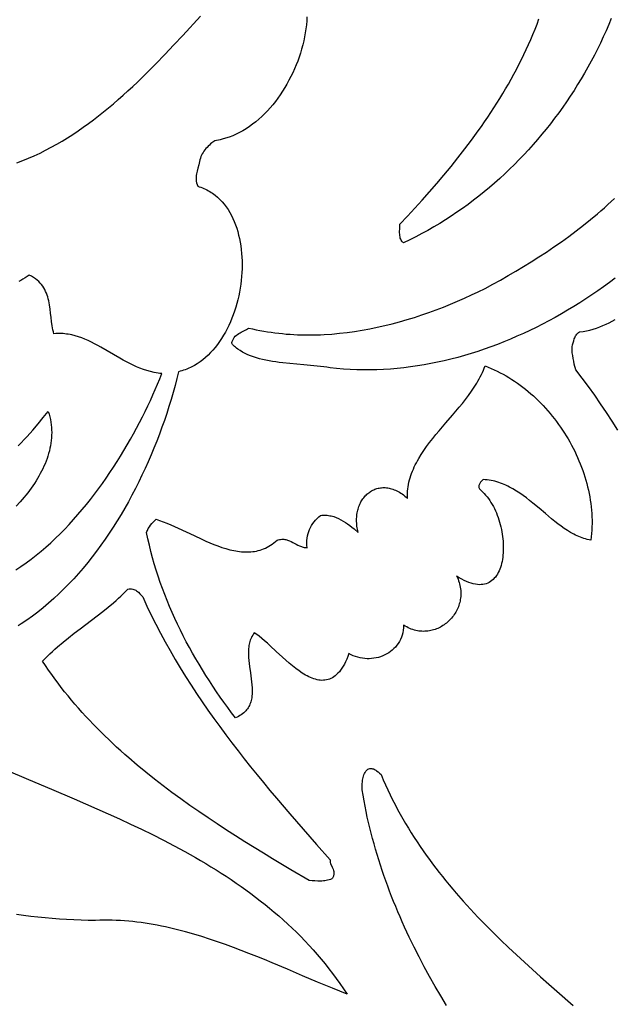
# Model space of a CAD drawing. Extents: x 1.3 to 22.6, y 1.3 to 22.7.
# Tile 6 of 12: x 11.1 to 12.9, y 10 to 13.1. Entities that reach past the tile are written whole.
import ezdxf

# ---------------------------------------------------------------- set-up
doc = ezdxf.new("R2010")
doc.units = 0

msp = doc.modelspace()

# ---------------------------------------------------------------- linework, layer by layer
for points in [[(11.0734, 12.6513), (11.0918, 12.6583), (11.1099, 12.6657), (11.1279, 12.6735), (11.1456, 12.6818), (11.1631, 12.6905), (11.1804, 12.6996), (11.1975, 12.7091), (11.2144, 12.7189), (11.2311, 12.7291), (11.2476, 12.7397), (11.2639, 12.7505), (11.2801, 12.7617), (11.2961, 12.7732), (11.3119, 12.785), (11.3276, 12.7971), (11.3431, 12.8094), (11.3585, 12.822), (11.3737, 12.8348), (11.3888, 12.8479), (11.4038, 12.8611), (11.4186, 12.8746), (11.4334, 12.8883), (11.448, 12.9021), (11.4625, 12.9161), (11.4769, 12.9302), (11.4913, 12.9444), (11.5055, 12.9588), (11.5338, 12.9878), (11.5617, 13.0172), (11.5895, 13.0468), (11.6444, 13.1061)], [(11.9748, 13.1047), (11.9741, 13.0923), (11.973, 13.0799), (11.9715, 13.0673), (11.9696, 13.0548), (11.9673, 13.0422), (11.9646, 13.0297), (11.9616, 13.0171), (11.9582, 13.0046), (11.9545, 12.9921), (11.9504, 12.9797), (11.9459, 12.9673), (11.9412, 12.9551), (11.9361, 12.943), (11.9307, 12.931), (11.9249, 12.9192), (11.9189, 12.9075), (11.9126, 12.896), (11.9059, 12.8847), (11.899, 12.8737), (11.8918, 12.8628), (11.8843, 12.8523), (11.8766, 12.8419), (11.8686, 12.8319), (11.8604, 12.8222), (11.8519, 12.8128), (11.8431, 12.8037), (11.8342, 12.795), (11.825, 12.7867), (11.8156, 12.7788), (11.8059, 12.7712), (11.7961, 12.7641), (11.7861, 12.7574), (11.7759, 12.7512), (11.7655, 12.7455), (11.7549, 12.7402), (11.7442, 12.7355), (11.7333, 12.7313), (11.7222, 12.7276), (11.711, 12.7245), (11.7053, 12.7231), (11.6997, 12.7219), (11.6939, 12.7209), (11.6882, 12.72), (11.6796, 12.7133), (11.6755, 12.7099), (11.6716, 12.7065), (11.6679, 12.703), (11.6643, 12.6994), (11.661, 12.6957), (11.6578, 12.6919), (11.6549, 12.688), (11.6522, 12.6839), (11.6497, 12.6796), (11.6474, 12.6752), (11.6454, 12.6706), (11.6436, 12.6657), (11.6421, 12.6606), (11.6408, 12.6553), (11.6397, 12.6499), (11.6385, 12.6447), (11.636, 12.635), (11.6335, 12.6259), (11.6325, 12.6214), (11.6316, 12.617), (11.6309, 12.6126), (11.6304, 12.6082), (11.6302, 12.6037), (11.6304, 12.599), (11.631, 12.5943), (11.6319, 12.5893), (11.6334, 12.5842), (11.6353, 12.5788), (11.6404, 12.5772), (11.6453, 12.5754), (11.6501, 12.5736), (11.6549, 12.5716), (11.6595, 12.5694), (11.664, 12.5672), (11.6685, 12.5648), (11.6728, 12.5622), (11.6771, 12.5596), (11.6813, 12.5568), (11.6853, 12.5539), (11.6893, 12.5509), (11.6969, 12.5445), (11.7042, 12.5376), (11.7111, 12.5304), (11.7176, 12.5227), (11.7237, 12.5146), (11.7295, 12.5062), (11.7349, 12.4973), (11.7399, 12.4882), (11.7446, 12.4787), (11.7489, 12.469), (11.7529, 12.4589), (11.7565, 12.4486), (11.7597, 12.438), (11.7626, 12.4272), (11.7651, 12.4162), (11.7673, 12.405), (11.7692, 12.3937), (11.7707, 12.3821), (11.7718, 12.3705), (11.7726, 12.3587), (11.7731, 12.3468), (11.7733, 12.3349), (11.7731, 12.3228), (11.7726, 12.3107), (11.7718, 12.2986), (11.7706, 12.2865), (11.7691, 12.2744), (11.7673, 12.2623), (11.7652, 12.2503), (11.7628, 12.2383), (11.76, 12.2265), (11.757, 12.2147), (11.7536, 12.203), (11.7499, 12.1915), (11.746, 12.1801), (11.7417, 12.1689), (11.7371, 12.1579), (11.7322, 12.1471), (11.727, 12.1365), (11.7216, 12.1262), (11.7158, 12.1161), (11.7098, 12.1063), (11.7035, 12.0968), (11.6968, 12.0877), (11.69, 12.0788), (11.6828, 12.0704), (11.6753, 12.0623), (11.6676, 12.0546), (11.6596, 12.0473), (11.6514, 12.0404), (11.6428, 12.034), (11.634, 12.0281), (11.625, 12.0226), (11.6156, 12.0176), (11.6061, 12.0132), (11.6012, 12.0112), (11.5962, 12.0093), (11.5912, 12.0075), (11.5861, 12.0059), (11.581, 12.0045), (11.5758, 12.0032), (11.5705, 11.9817), (11.5649, 11.9602), (11.5589, 11.9386), (11.5526, 11.917), (11.546, 11.8954), (11.5391, 11.8738), (11.5318, 11.8522), (11.5243, 11.8307), (11.5164, 11.8092), (11.5081, 11.7877), (11.4996, 11.7664), (11.4908, 11.7451), (11.4816, 11.7239), (11.4721, 11.7028), (11.4623, 11.6819), (11.4523, 11.6611), (11.4419, 11.6405), (11.4312, 11.6201), (11.4202, 11.5998), (11.4089, 11.5798), (11.3972, 11.5599), (11.3853, 11.5403), (11.3731, 11.521), (11.3606, 11.5019), (11.3478, 11.4831), (11.3348, 11.4646), (11.3214, 11.4464), (11.3077, 11.4285), (11.2938, 11.411), (11.2795, 11.3938), (11.265, 11.377), (11.2502, 11.3606), (11.2351, 11.3445), (11.2198, 11.3289), (11.2041, 11.3137), (11.1882, 11.2989), (11.172, 11.2846), (11.1555, 11.2707), (11.1388, 11.2574), (11.1218, 11.2445), (11.1045, 11.2321), (11.087, 11.2203), (11.0781, 11.2146)], [(12.9199, 13.0996), (12.9119, 13.0803), (12.9035, 13.0611), (12.8949, 13.042), (12.886, 13.023), (12.8768, 13.0042), (12.8673, 12.9855), (12.8575, 12.9669), (12.8474, 12.9484), (12.837, 12.9301), (12.8263, 12.912), (12.8154, 12.894), (12.8042, 12.8762), (12.7927, 12.8585), (12.7809, 12.841), (12.7689, 12.8237), (12.7566, 12.8065), (12.744, 12.7896), (12.7311, 12.7728), (12.7181, 12.7563), (12.7047, 12.7399), (12.6911, 12.7237), (12.6772, 12.7078), (12.6631, 12.6921), (12.6487, 12.6766), (12.6341, 12.6613), (12.6193, 12.6463), (12.6042, 12.6315), (12.5888, 12.6169), (12.5733, 12.6027), (12.5575, 12.5886), (12.5414, 12.5748), (12.5252, 12.5613), (12.5087, 12.5481), (12.492, 12.5351), (12.475, 12.5224), (12.4579, 12.51), (12.4405, 12.4979), (12.423, 12.4861), (12.4052, 12.4746), (12.3872, 12.4634), (12.369, 12.4525), (12.3506, 12.4419), (12.332, 12.4316), (12.3132, 12.4217), (12.2942, 12.4121), (12.275, 12.4029), (12.2734, 12.404), (12.272, 12.4052), (12.2707, 12.4066), (12.2695, 12.408), (12.2675, 12.411), (12.2659, 12.4144), (12.2647, 12.418), (12.2638, 12.4218), (12.2632, 12.4258), (12.2628, 12.4298), (12.2626, 12.434), (12.2626, 12.4382), (12.2629, 12.4464), (12.2634, 12.4542), (12.2636, 12.4612), (12.2867, 12.4857), (12.3097, 12.5105), (12.3326, 12.5357), (12.3553, 12.5612), (12.3778, 12.5872), (12.4001, 12.6134), (12.4221, 12.6401), (12.4438, 12.6671), (12.4651, 12.6945), (12.4859, 12.7222), (12.5064, 12.7503), (12.5164, 12.7644), (12.5263, 12.7787), (12.5361, 12.793), (12.5457, 12.8075), (12.5552, 12.822), (12.5645, 12.8366), (12.5737, 12.8513), (12.5827, 12.8661), (12.5916, 12.881), (12.6003, 12.8959), (12.6088, 12.9109), (12.6171, 12.9261), (12.6252, 12.9413), (12.6332, 12.9566), (12.6409, 12.972), (12.6485, 12.9874), (12.6558, 13.003), (12.663, 13.0186), (12.6699, 13.0343), (12.6766, 13.0501), (12.683, 13.066), (12.6892, 13.082), (12.6952, 13.098)], [(12.9321, 12.2933), (12.9143, 12.2799), (12.8962, 12.2668), (12.8779, 12.2539), (12.8595, 12.2413), (12.8409, 12.229), (12.8222, 12.217), (12.8033, 12.2052), (12.7842, 12.1937), (12.765, 12.1826), (12.7457, 12.1717), (12.7262, 12.1611), (12.7066, 12.1509), (12.6869, 12.1409), (12.667, 12.1313), (12.6471, 12.122), (12.627, 12.113), (12.6069, 12.1044), (12.5866, 12.096), (12.5663, 12.0881), (12.5459, 12.0805), (12.5254, 12.0732), (12.5049, 12.0663), (12.4842, 12.0598), (12.4636, 12.0536), (12.4428, 12.0478), (12.422, 12.0424), (12.4012, 12.0373), (12.3804, 12.0327), (12.3595, 12.0284), (12.3385, 12.0246), (12.3176, 12.0211), (12.2967, 12.0181), (12.2757, 12.0155), (12.2547, 12.0132), (12.2338, 12.0114), (12.2128, 12.0101), (12.1919, 12.0092), (12.171, 12.0087), (12.1501, 12.0086), (12.1293, 12.009), (12.1084, 12.0099), (12.0877, 12.0112), (12.0669, 12.0129), (12.0463, 12.0152), (12.0368, 12.0168), (12.027, 12.0182), (12.0069, 12.0207), (11.986, 12.0228), (11.9647, 12.0247), (11.943, 12.0266), (11.9212, 12.0286), (11.8995, 12.0308), (11.8888, 12.0321), (11.8781, 12.0336), (11.8676, 12.0352), (11.8572, 12.0369), (11.847, 12.0389), (11.8369, 12.0411), (11.8271, 12.0435), (11.8176, 12.0461), (11.8083, 12.0491), (11.7993, 12.0523), (11.7906, 12.0558), (11.7823, 12.0597), (11.7743, 12.064), (11.7668, 12.0686), (11.7597, 12.0736), (11.7563, 12.0763), (11.753, 12.0791), (11.7498, 12.0819), (11.7467, 12.0849), (11.7438, 12.0881), (11.741, 12.0913), (11.7416, 12.094), (11.7423, 12.0966), (11.7432, 12.099), (11.7441, 12.1013), (11.7452, 12.1035), (11.7464, 12.1056), (11.7491, 12.1095), (11.7521, 12.113), (11.7555, 12.1162), (11.7591, 12.119), (11.7628, 12.1216), (11.7668, 12.124), (11.7708, 12.1263), (11.7789, 12.1304), (11.7867, 12.1344), (11.7904, 12.1365), (11.7939, 12.1386), (11.8054, 12.136), (11.817, 12.1335), (11.8286, 12.1312), (11.8403, 12.1291), (11.8519, 12.1272), (11.8636, 12.1254), (11.8753, 12.1239), (11.887, 12.1225), (11.8987, 12.1213), (11.9105, 12.1202), (11.9222, 12.1193), (11.934, 12.1186), (11.9458, 12.1181), (11.9576, 12.1177), (11.9693, 12.1174), (11.9811, 12.1174), (11.9929, 12.1175), (12.0047, 12.1177), (12.0165, 12.1181), (12.0284, 12.1187), (12.052, 12.1202), (12.0756, 12.1223), (12.0991, 12.125), (12.1227, 12.1282), (12.1461, 12.132), (12.1696, 12.1363), (12.1929, 12.141), (12.2162, 12.1463), (12.2394, 12.152), (12.2625, 12.1582), (12.2855, 12.1648), (12.3083, 12.1718), (12.331, 12.1793), (12.3536, 12.1871), (12.3761, 12.1953), (12.3983, 12.2038), (12.4204, 12.2127), (12.4423, 12.2219), (12.464, 12.2314), (12.4855, 12.2413), (12.5068, 12.2513), (12.5278, 12.2617), (12.5515, 12.2745), (12.5754, 12.2877), (12.5993, 12.3013), (12.6232, 12.3152), (12.6471, 12.3295), (12.6709, 12.3441), (12.6947, 12.3592), (12.7183, 12.3746), (12.7418, 12.3903), (12.7651, 12.4065), (12.7881, 12.4231), (12.8109, 12.4401), (12.8334, 12.4575), (12.8555, 12.4753), (12.8772, 12.4935), (12.8879, 12.5027), (12.8984, 12.5121), (12.9089, 12.5216), (12.9193, 12.5312), (12.9295, 12.5409)], [(11.0701, 11.3883), (11.0863, 11.3989), (11.1023, 11.4101), (11.1181, 11.4217), (11.1336, 11.4338), (11.149, 11.4463), (11.1641, 11.4592), (11.179, 11.4725), (11.1937, 11.4862), (11.2081, 11.5002), (11.2223, 11.5146), (11.2363, 11.5293), (11.25, 11.5443), (11.2635, 11.5596), (11.2768, 11.5752), (11.2898, 11.591), (11.3026, 11.607), (11.3151, 11.6233), (11.3274, 11.6397), (11.3394, 11.6564), (11.3512, 11.6732), (11.3627, 11.6901), (11.374, 11.7071), (11.385, 11.7243), (11.3958, 11.7415), (11.4062, 11.7588), (11.4165, 11.7761), (11.4264, 11.7935), (11.4361, 11.8109), (11.4455, 11.8282), (11.4546, 11.8456), (11.4635, 11.8629), (11.472, 11.8801), (11.4803, 11.8973), (11.4883, 11.9143), (11.496, 11.9313), (11.5035, 11.948), (11.5106, 11.9647), (11.5175, 11.9812), (11.524, 11.9974), (11.518, 11.9981), (11.5121, 11.9989), (11.5062, 11.9998), (11.5004, 12.0009), (11.4889, 12.0035), (11.4777, 12.0066), (11.4666, 12.0102), (11.4558, 12.0142), (11.4451, 12.0186), (11.4346, 12.0234), (11.4242, 12.0284), (11.414, 12.0337), (11.4039, 12.0392), (11.3939, 12.0448), (11.374, 12.0564), (11.3544, 12.068), (11.3348, 12.0794), (11.325, 12.0849), (11.3152, 12.0901), (11.3053, 12.0952), (11.2953, 12.0999), (11.2853, 12.1043), (11.2752, 12.1083), (11.2649, 12.1118), (11.2546, 12.1149), (11.2441, 12.1175), (11.2388, 12.1185), (11.2334, 12.1195), (11.228, 12.1202), (11.2226, 12.1209), (11.2171, 12.1213), (11.2115, 12.1216), (11.206, 12.1217), (11.2003, 12.1216), (11.1946, 12.1213), (11.1889, 12.1209), (11.1873, 12.127), (11.1859, 12.1332), (11.1847, 12.1395), (11.1836, 12.1458), (11.1818, 12.1587), (11.1802, 12.1716), (11.1787, 12.1846), (11.177, 12.1976), (11.1751, 12.2104), (11.1739, 12.2167), (11.1726, 12.2229), (11.1712, 12.229), (11.1695, 12.2351), (11.1676, 12.241), (11.1655, 12.2468), (11.1631, 12.2525), (11.1604, 12.258), (11.1574, 12.2634), (11.1541, 12.2686), (11.1504, 12.2736), (11.1463, 12.2784), (11.1418, 12.283), (11.1369, 12.2875), (11.1315, 12.2916), (11.1256, 12.2956), (11.1192, 12.2993), (11.1123, 12.3027), (11.1057, 12.2984), (11.0991, 12.2943), (11.0926, 12.2904), (11.086, 12.2867), (11.0794, 12.2832)], [(12.9402, 11.8218), (12.9229, 11.8493), (12.9051, 11.8766), (12.8869, 11.9036), (12.8683, 11.9304), (12.8491, 11.957), (12.8295, 11.9833), (12.8094, 12.0093), (12.8051, 12.027), (12.8032, 12.0358), (12.8015, 12.0446), (12.8, 12.0534), (12.7989, 12.0622), (12.7982, 12.071), (12.798, 12.0799), (12.7998, 12.0864), (12.8014, 12.0929), (12.8031, 12.0992), (12.805, 12.1054), (12.8062, 12.1084), (12.8075, 12.1113), (12.8091, 12.1142), (12.8109, 12.1169), (12.813, 12.1196), (12.8154, 12.1221), (12.8181, 12.1245), (12.8212, 12.1268), (12.8322, 12.1282), (12.8429, 12.1301), (12.8534, 12.1325), (12.8637, 12.1353), (12.8739, 12.1386), (12.884, 12.1422), (12.8938, 12.1463), (12.9036, 12.1506), (12.9132, 12.1553), (12.9226, 12.1602), (12.932, 12.1654)], [(11.0776, 11.7734), (11.0871, 11.7829), (11.0963, 11.7926), (11.1053, 11.8022), (11.1229, 11.8217), (11.1398, 11.8411), (11.1558, 11.8606), (11.1711, 11.8799), (11.1737, 11.8717), (11.1759, 11.8634), (11.1777, 11.8552), (11.1792, 11.8469), (11.1804, 11.8387), (11.1812, 11.8305), (11.1817, 11.8223), (11.1819, 11.8141), (11.1817, 11.8059), (11.1813, 11.7978), (11.1806, 11.7897), (11.1795, 11.7815), (11.1782, 11.7735), (11.1766, 11.7654), (11.1747, 11.7574), (11.1725, 11.7494), (11.1701, 11.7414), (11.1674, 11.7335), (11.1645, 11.7256), (11.1614, 11.7178), (11.158, 11.71), (11.1544, 11.7022), (11.1506, 11.6945), (11.1465, 11.6869), (11.1423, 11.6792), (11.1378, 11.6717), (11.1332, 11.6642), (11.1284, 11.6567), (11.1234, 11.6494), (11.1182, 11.642), (11.1129, 11.6348), (11.1074, 11.6276), (11.1017, 11.6205), (11.0959, 11.6134), (11.084, 11.5996), (11.0715, 11.586)], [(11.0395, 10.7672), (11.1103, 10.7372), (11.1812, 10.7074), (11.2519, 10.6773), (11.2872, 10.6621), (11.3223, 10.6468), (11.3573, 10.6313), (11.3921, 10.6155), (11.4266, 10.5995), (11.461, 10.5832), (11.4951, 10.5665), (11.5289, 10.5495), (11.5623, 10.532), (11.5955, 10.5141), (11.6119, 10.505), (11.6282, 10.4957), (11.6444, 10.4863), (11.6605, 10.4768), (11.6765, 10.4671), (11.6924, 10.4573), (11.7082, 10.4473), (11.7239, 10.4372), (11.7394, 10.4269), (11.7548, 10.4164), (11.7701, 10.4058), (11.7852, 10.395), (11.8002, 10.384), (11.8151, 10.3729), (11.8298, 10.3615), (11.8444, 10.35), (11.8588, 10.3382), (11.8731, 10.3263), (11.8872, 10.3142), (11.9011, 10.3018), (11.9149, 10.2892), (11.9285, 10.2764), (11.9419, 10.2634), (11.9552, 10.2502), (11.9682, 10.2367), (11.9811, 10.223), (11.9938, 10.209), (12.0063, 10.1948), (12.0187, 10.1804), (12.0308, 10.1656), (12.0427, 10.1506), (12.0544, 10.1354), (12.0659, 10.1199), (12.0772, 10.1041), (12.0883, 10.088), (12.0991, 10.0716), (12.0765, 10.0806), (12.0537, 10.0898), (12.0077, 10.1089), (11.9612, 10.1286), (11.9142, 10.1486), (11.8667, 10.1687), (11.8428, 10.1786), (11.8188, 10.1884), (11.7947, 10.198), (11.7705, 10.2075), (11.7461, 10.2167), (11.7217, 10.2256), (11.6971, 10.2343), (11.6725, 10.2426), (11.6477, 10.2505), (11.6229, 10.2579), (11.598, 10.265), (11.573, 10.2715), (11.5478, 10.2774), (11.5353, 10.2802), (11.5226, 10.2828), (11.51, 10.2853), (11.4974, 10.2876), (11.4847, 10.2897), (11.472, 10.2917), (11.4593, 10.2935), (11.4466, 10.2951), (11.4338, 10.2965), (11.421, 10.2978), (11.4083, 10.2988), (11.3954, 10.2997), (11.3826, 10.3003), (11.3698, 10.3008), (11.3569, 10.301), (11.344, 10.301), (11.3311, 10.3008), (11.3182, 10.3004), (11.2957, 10.3005), (11.2732, 10.301), (11.2507, 10.3018), (11.2282, 10.3029), (11.2058, 10.3043), (11.1835, 10.306), (11.1612, 10.308), (11.1389, 10.3103), (11.1167, 10.3129), (11.0946, 10.3158), (11.0725, 10.319)], [(12.4079, 10.0362), (12.39, 10.0659), (12.3726, 10.0958), (12.3556, 10.1259), (12.339, 10.1563), (12.3229, 10.1869), (12.3074, 10.2177), (12.2923, 10.2487), (12.2778, 10.2799), (12.2707, 10.2957), (12.2638, 10.3114), (12.257, 10.3272), (12.2504, 10.3431), (12.2439, 10.359), (12.2376, 10.375), (12.2314, 10.391), (12.2254, 10.4071), (12.2196, 10.4233), (12.2139, 10.4395), (12.2083, 10.4557), (12.2029, 10.472), (12.1977, 10.4884), (12.1927, 10.5048), (12.1878, 10.5213), (12.1831, 10.5378), (12.1786, 10.5543), (12.1742, 10.571), (12.17, 10.5876), (12.166, 10.6044), (12.1622, 10.6211), (12.1586, 10.638), (12.1552, 10.6549), (12.1519, 10.6718), (12.1489, 10.6888), (12.146, 10.7058), (12.1461, 10.7145), (12.1463, 10.7232), (12.147, 10.7318), (12.1475, 10.736), (12.1483, 10.7402), (12.1492, 10.7443), (12.1504, 10.7483), (12.1518, 10.7522), (12.1535, 10.756), (12.1556, 10.7597), (12.1579, 10.7633), (12.1607, 10.7668), (12.1638, 10.7701), (12.1638, 10.7701), (12.167, 10.771), (12.1701, 10.7715), (12.173, 10.7717), (12.1759, 10.7715), (12.1786, 10.7711), (12.1813, 10.7703), (12.1839, 10.7693), (12.1864, 10.7681), (12.1888, 10.7666), (12.1912, 10.765), (12.1958, 10.7613), (12.2004, 10.7571), (12.2048, 10.7527), (12.2115, 10.7369), (12.2184, 10.7211), (12.2256, 10.7056), (12.2329, 10.6901), (12.2404, 10.6749), (12.2482, 10.6598), (12.2561, 10.6448), (12.2642, 10.63), (12.2725, 10.6153), (12.281, 10.6008), (12.2896, 10.5864), (12.2984, 10.5721), (12.3074, 10.558), (12.3166, 10.544), (12.3259, 10.5301), (12.3354, 10.5163), (12.3451, 10.5027), (12.3548, 10.4892), (12.3648, 10.4758), (12.3749, 10.4625), (12.3851, 10.4493), (12.3955, 10.4362), (12.406, 10.4233), (12.4166, 10.4104), (12.4273, 10.3976), (12.4382, 10.385), (12.4603, 10.3599), (12.4828, 10.3352), (12.5057, 10.3108), (12.529, 10.2868), (12.5527, 10.263), (12.5767, 10.2395), (12.601, 10.2162), (12.6255, 10.1932), (12.6502, 10.1703), (12.6752, 10.1477), (12.7003, 10.1251), (12.7256, 10.1028), (12.7509, 10.0805), (12.8019, 10.0363)]]:
    msp.add_lwpolyline(points)
for points in [[(12.5278, 12.0211), (12.5374, 12.0174), (12.5469, 12.0134), (12.5564, 12.0092), (12.5657, 12.0048), (12.5749, 12.0002), (12.5841, 11.9953), (12.5932, 11.9902), (12.6021, 11.9848), (12.611, 11.9793), (12.6198, 11.9735), (12.6284, 11.9676), (12.637, 11.9615), (12.6454, 11.9551), (12.6537, 11.9486), (12.6619, 11.9419), (12.67, 11.935), (12.6779, 11.9279), (12.6858, 11.9206), (12.6935, 11.9132), (12.701, 11.9057), (12.7084, 11.8979), (12.7157, 11.89), (12.7229, 11.882), (12.7299, 11.8738), (12.7367, 11.8655), (12.7434, 11.857), (12.7499, 11.8485), (12.7563, 11.8398), (12.7625, 11.8309), (12.7686, 11.822), (12.7745, 11.8129), (12.7802, 11.8037), (12.7858, 11.7945), (12.7912, 11.7851), (12.7964, 11.7756), (12.8014, 11.7661), (12.8062, 11.7564), (12.8109, 11.7467), (12.8153, 11.7369), (12.8196, 11.7271), (12.8236, 11.7171), (12.8275, 11.7071), (12.8312, 11.6971), (12.8346, 11.687), (12.8379, 11.6768), (12.8409, 11.6666), (12.8438, 11.6564), (12.8464, 11.6461), (12.8488, 11.6358), (12.8509, 11.6255), (12.8529, 11.6152), (12.8546, 11.6048), (12.8561, 11.5944), (12.8573, 11.584), (12.8584, 11.5736), (12.8591, 11.5633), (12.8597, 11.5529), (12.86, 11.5425), (12.86, 11.5322), (12.8598, 11.5218), (12.8593, 11.5115), (12.8586, 11.5012), (12.8576, 11.491), (12.8563, 11.4808), (12.8509, 11.4817), (12.8454, 11.4829), (12.8401, 11.4842), (12.8348, 11.4858), (12.8295, 11.4875), (12.8242, 11.4894), (12.819, 11.4915), (12.8139, 11.4937), (12.8087, 11.4961), (12.8036, 11.4987), (12.7935, 11.5042), (12.7835, 11.5103), (12.7736, 11.5168), (12.7638, 11.5238), (12.754, 11.5311), (12.7443, 11.5387), (12.7346, 11.5465), (12.7152, 11.5627), (12.6958, 11.5792), (12.6761, 11.5956), (12.6662, 11.6036), (12.6561, 11.6114), (12.6459, 11.6189), (12.6356, 11.6261), (12.6252, 11.6329), (12.6146, 11.6394), (12.6038, 11.6453), (12.5983, 11.648), (12.5928, 11.6507), (12.5872, 11.6531), (12.5816, 11.6554), (12.5759, 11.6576), (12.5702, 11.6596), (12.5644, 11.6614), (12.5585, 11.663), (12.5526, 11.6644), (12.5466, 11.6657), (12.5405, 11.6667), (12.5344, 11.6675), (12.5282, 11.6681), (12.5219, 11.6685), (12.5195, 11.6662), (12.5167, 11.6633), (12.514, 11.66), (12.5115, 11.6563), (12.5105, 11.6543), (12.5097, 11.6523), (12.509, 11.6502), (12.5086, 11.6481), (12.5085, 11.646), (12.5086, 11.6438), (12.5092, 11.6416), (12.5101, 11.6393), (12.5152, 11.6351), (12.5202, 11.6305), (12.525, 11.6256), (12.5296, 11.6205), (12.534, 11.6151), (12.5383, 11.6095), (12.5424, 11.6037), (12.5463, 11.5977), (12.55, 11.5914), (12.5536, 11.585), (12.5569, 11.5784), (12.5601, 11.5717), (12.5631, 11.5648), (12.5659, 11.5578), (12.5685, 11.5507), (12.5709, 11.5435), (12.5731, 11.5362), (12.5752, 11.5289), (12.577, 11.5215), (12.5787, 11.514), (12.5801, 11.5066), (12.5814, 11.4991), (12.5824, 11.4917), (12.5833, 11.4842), (12.5839, 11.4768), (12.5844, 11.4695), (12.5846, 11.4622), (12.5846, 11.455), (12.5845, 11.4478), (12.5841, 11.4408), (12.5835, 11.434), (12.5827, 11.4272), (12.5817, 11.4206), (12.5805, 11.4142), (12.5791, 11.4079), (12.5774, 11.4018), (12.5756, 11.396), (12.5735, 11.3904), (12.5712, 11.385), (12.5687, 11.3798), (12.566, 11.3749), (12.563, 11.3703), (12.5598, 11.366), (12.5564, 11.362), (12.5528, 11.3584), (12.549, 11.355), (12.5449, 11.352), (12.5406, 11.3494), (12.536, 11.3472), (12.5312, 11.3454), (12.5262, 11.3439), (12.521, 11.3429), (12.5155, 11.3424), (12.5098, 11.3422), (12.5039, 11.3426), (12.4977, 11.3434), (12.4913, 11.3448), (12.4846, 11.3466), (12.4777, 11.349), (12.4705, 11.3519), (12.4631, 11.3553), (12.4555, 11.3594), (12.4476, 11.364), (12.4395, 11.3692), (12.4418, 11.3642), (12.4439, 11.3593), (12.4458, 11.3543), (12.4474, 11.3493), (12.4488, 11.3444), (12.45, 11.3394), (12.4509, 11.3345), (12.4517, 11.3296), (12.4522, 11.3247), (12.4525, 11.3199), (12.4526, 11.3151), (12.4525, 11.3103), (12.4522, 11.3056), (12.4517, 11.3009), (12.451, 11.2962), (12.4501, 11.2916), (12.4491, 11.2871), (12.4479, 11.2826), (12.4465, 11.2782), (12.4449, 11.2739), (12.4432, 11.2697), (12.4413, 11.2655), (12.4393, 11.2614), (12.4371, 11.2574), (12.4347, 11.2535), (12.4322, 11.2496), (12.4296, 11.2459), (12.4269, 11.2423), (12.424, 11.2388), (12.421, 11.2354), (12.4179, 11.2321), (12.4146, 11.229), (12.4113, 11.2259), (12.4078, 11.223), (12.4042, 11.2203), (12.4006, 11.2176), (12.3968, 11.2151), (12.393, 11.2128), (12.389, 11.2106), (12.385, 11.2085), (12.3809, 11.2067), (12.3767, 11.2049), (12.3725, 11.2034), (12.3682, 11.202), (12.3638, 11.2008), (12.3594, 11.1997), (12.3549, 11.1989), (12.3504, 11.1982), (12.3458, 11.1978), (12.3412, 11.1975), (12.3366, 11.1974), (12.3319, 11.1976), (12.3272, 11.1979), (12.3225, 11.1984), (12.3178, 11.1992), (12.313, 11.2002), (12.3082, 11.2014), (12.3035, 11.2029), (12.2987, 11.2045), (12.2939, 11.2064), (12.2892, 11.2086), (12.2844, 11.211), (12.2797, 11.2136), (12.275, 11.2165), (12.2747, 11.2084), (12.2739, 11.2006), (12.2725, 11.1931), (12.2706, 11.1858), (12.2682, 11.1789), (12.2653, 11.1722), (12.262, 11.1659), (12.2583, 11.1599), (12.2542, 11.1542), (12.2497, 11.1488), (12.2449, 11.1438), (12.2397, 11.1392), (12.2343, 11.1348), (12.2285, 11.1309), (12.2226, 11.1273), (12.2163, 11.1241), (12.2099, 11.1212), (12.2033, 11.1188), (12.1966, 11.1167), (12.1897, 11.115), (12.1826, 11.1138), (12.1756, 11.1129), (12.1684, 11.1125), (12.1612, 11.1125), (12.154, 11.1129), (12.1468, 11.1138), (12.1396, 11.1151), (12.1325, 11.1169), (12.1254, 11.1191), (12.1185, 11.1218), (12.1117, 11.125), (12.105, 11.1286), (12.1017, 11.1195), (12.0982, 11.1111), (12.0946, 11.1032), (12.0909, 11.0959), (12.0872, 11.0891), (12.0833, 11.0829), (12.0793, 11.0772), (12.0753, 11.072), (12.0711, 11.0674), (12.0669, 11.0632), (12.0626, 11.0595), (12.0583, 11.0563), (12.0538, 11.0535), (12.0493, 11.0511), (12.0447, 11.0492), (12.0401, 11.0477), (12.0354, 11.0466), (12.0307, 11.0458), (12.0259, 11.0455), (12.021, 11.0454), (12.0161, 11.0458), (12.0112, 11.0464), (12.0062, 11.0474), (12.0012, 11.0487), (11.9962, 11.0502), (11.9911, 11.0521), (11.986, 11.0542), (11.9809, 11.0565), (11.9758, 11.0591), (11.9706, 11.0619), (11.9655, 11.0649), (11.9603, 11.0681), (11.95, 11.0751), (11.9397, 11.0826), (11.9294, 11.0907), (11.9192, 11.0992), (11.9091, 11.1079), (11.899, 11.1169), (11.8795, 11.1349), (11.8607, 11.1524), (11.8517, 11.1606), (11.8429, 11.1684), (11.8345, 11.1757), (11.8263, 11.1822), (11.8186, 11.188), (11.8112, 11.1929), (11.8086, 11.1893), (11.8062, 11.1855), (11.804, 11.1818), (11.8021, 11.1779), (11.8004, 11.1739), (11.7988, 11.1699), (11.7975, 11.1658), (11.7964, 11.1616), (11.7954, 11.1574), (11.7946, 11.1531), (11.794, 11.1487), (11.7935, 11.1443), (11.793, 11.1353), (11.7929, 11.1261), (11.7933, 11.1168), (11.794, 11.1074), (11.795, 11.0979), (11.7962, 11.0883), (11.7989, 11.0691), (11.8016, 11.05), (11.8028, 11.0405), (11.8037, 11.0312), (11.8043, 11.022), (11.8046, 11.013), (11.8044, 11.0042), (11.8037, 10.9956), (11.8031, 10.9914), (11.8024, 10.9872), (11.8015, 10.9832), (11.8004, 10.9792), (11.7992, 10.9753), (11.7978, 10.9715), (11.7961, 10.9677), (11.7943, 10.9641), (11.7922, 10.9605), (11.7899, 10.9571), (11.7874, 10.9537), (11.7846, 10.9505), (11.7816, 10.9473), (11.7783, 10.9443), (11.7747, 10.9414), (11.7708, 10.9386), (11.7667, 10.9359), (11.7623, 10.9333), (11.7575, 10.9309), (11.7524, 10.9286), (11.7404, 10.9447), (11.7285, 10.9609), (11.7168, 10.9772), (11.7052, 10.9936), (11.6938, 11.0102), (11.6826, 11.0269), (11.6716, 11.0438), (11.6607, 11.0608), (11.6501, 11.0779), (11.6396, 11.0951), (11.6294, 11.1125), (11.6194, 11.13), (11.6096, 11.1476), (11.6, 11.1653), (11.5907, 11.1832), (11.5816, 11.2012), (11.5728, 11.2193), (11.5643, 11.2375), (11.556, 11.2558), (11.548, 11.2743), (11.5403, 11.2929), (11.5329, 11.3116), (11.5258, 11.3304), (11.519, 11.3493), (11.5125, 11.3683), (11.5064, 11.3874), (11.5006, 11.4067), (11.4951, 11.426), (11.49, 11.4455), (11.4852, 11.465), (11.4808, 11.4847), (11.4768, 11.5045), (11.4779, 11.5077), (11.4791, 11.5107), (11.4805, 11.5137), (11.482, 11.5165), (11.4853, 11.5219), (11.489, 11.527), (11.493, 11.5319), (11.4972, 11.5365), (11.5059, 11.5455), (11.5171, 11.5419), (11.5284, 11.5378), (11.5399, 11.5333), (11.5515, 11.5284), (11.5633, 11.5232), (11.5752, 11.5178), (11.5994, 11.5064), (11.6239, 11.4946), (11.6487, 11.4831), (11.6611, 11.4775), (11.6735, 11.4722), (11.6859, 11.4671), (11.6983, 11.4624), (11.7107, 11.4581), (11.723, 11.4542), (11.7352, 11.4508), (11.7474, 11.448), (11.7535, 11.4469), (11.7595, 11.4459), (11.7655, 11.4451), (11.7715, 11.4444), (11.7774, 11.444), (11.7833, 11.4437), (11.7892, 11.4437), (11.795, 11.4438), (11.8008, 11.4442), (11.8066, 11.4448), (11.8123, 11.4456), (11.8179, 11.4467), (11.8236, 11.448), (11.8291, 11.4495), (11.8347, 11.4514), (11.8401, 11.4535), (11.8455, 11.4558), (11.8509, 11.4585), (11.8562, 11.4614), (11.8615, 11.4647), (11.8666, 11.4682), (11.8718, 11.4721), (11.8768, 11.4763), (11.8818, 11.4808), (11.8856, 11.4818), (11.8892, 11.4825), (11.8928, 11.4829), (11.8962, 11.4832), (11.8995, 11.4832), (11.9027, 11.483), (11.9058, 11.4826), (11.9088, 11.4821), (11.9118, 11.4814), (11.9147, 11.4805), (11.9203, 11.4785), (11.9257, 11.4761), (11.931, 11.4734), (11.9414, 11.4677), (11.9466, 11.465), (11.952, 11.4625), (11.9575, 11.4603), (11.9603, 11.4594), (11.9632, 11.4586), (11.9662, 11.458), (11.9693, 11.4575), (11.9724, 11.4572), (11.9757, 11.4571), (11.9748, 11.4648), (11.9745, 11.4723), (11.9747, 11.4797), (11.9755, 11.4869), (11.9767, 11.4939), (11.9783, 11.5008), (11.9805, 11.5074), (11.983, 11.5139), (11.986, 11.5201), (11.9893, 11.5261), (11.993, 11.5319), (11.9971, 11.5375), (12.0015, 11.5428), (12.0063, 11.5479), (12.0113, 11.5527), (12.0167, 11.5573), (12.021, 11.5577), (12.0253, 11.5579), (12.0296, 11.558), (12.0338, 11.5578), (12.0379, 11.5575), (12.0419, 11.557), (12.0459, 11.5563), (12.0499, 11.5555), (12.0538, 11.5545), (12.0577, 11.5534), (12.0652, 11.5507), (12.0726, 11.5475), (12.0799, 11.5439), (12.087, 11.5398), (12.094, 11.5355), (12.1008, 11.5308), (12.1076, 11.5258), (12.1144, 11.5206), (12.121, 11.5153), (12.1342, 11.5045), (12.1329, 11.5094), (12.1318, 11.5143), (12.1309, 11.5192), (12.1301, 11.524), (12.1296, 11.5287), (12.1291, 11.5335), (12.1289, 11.5381), (12.1288, 11.5427), (12.1288, 11.5473), (12.1291, 11.5517), (12.1294, 11.5562), (12.1299, 11.5605), (12.1306, 11.5648), (12.1314, 11.569), (12.1323, 11.5731), (12.1334, 11.5771), (12.1346, 11.5811), (12.1359, 11.5849), (12.1374, 11.5887), (12.139, 11.5923), (12.1407, 11.5959), (12.1425, 11.5994), (12.1444, 11.6027), (12.1465, 11.606), (12.1487, 11.6091), (12.1509, 11.6121), (12.1533, 11.6151), (12.1558, 11.6178), (12.1583, 11.6205), (12.161, 11.623), (12.1638, 11.6254), (12.1666, 11.6277), (12.1695, 11.6298), (12.1725, 11.6318), (12.1756, 11.6337), (12.1788, 11.6354), (12.1821, 11.6369), (12.1854, 11.6383), (12.1888, 11.6396), (12.1922, 11.6406), (12.1957, 11.6415), (12.1993, 11.6423), (12.2029, 11.6429), (12.2066, 11.6433), (12.2103, 11.6435), (12.2141, 11.6436), (12.2179, 11.6434), (12.2218, 11.6431), (12.2257, 11.6426), (12.2296, 11.6419), (12.2336, 11.641), (12.2376, 11.6399), (12.2416, 11.6386), (12.2457, 11.6371), (12.2497, 11.6354), (12.2538, 11.6335), (12.2579, 11.6314), (12.262, 11.629), (12.2662, 11.6264), (12.2703, 11.6237), (12.2744, 11.6206), (12.2786, 11.6174), (12.2827, 11.6139), (12.2868, 11.6102), (12.2867, 11.6176), (12.2869, 11.6249), (12.2873, 11.6321), (12.288, 11.6393), (12.2889, 11.6464), (12.2902, 11.6534), (12.2916, 11.6604), (12.2933, 11.6673), (12.2952, 11.6742), (12.2974, 11.681), (12.2998, 11.6877), (12.3023, 11.6944), (12.3051, 11.701), (12.3081, 11.7076), (12.3112, 11.7141), (12.3146, 11.7206), (12.318, 11.7271), (12.3217, 11.7335), (12.3295, 11.7462), (12.3378, 11.7587), (12.3465, 11.7712), (12.3558, 11.7835), (12.3653, 11.7958), (12.3752, 11.8079), (12.3853, 11.8201), (12.4059, 11.8442), (12.4268, 11.8684), (12.4371, 11.8805), (12.4473, 11.8927), (12.4573, 11.905), (12.467, 11.9173), (12.4764, 11.9297), (12.4854, 11.9423), (12.494, 11.955), (12.502, 11.9678), (12.5059, 11.9743), (12.5095, 11.9809), (12.513, 11.9874), (12.5163, 11.9941), (12.5195, 12.0007), (12.5225, 12.0075), (12.5252, 12.0143), (12.5278, 12.0211)], [(11.418, 11.3282), (11.4222, 11.329), (11.4262, 11.3293), (11.43, 11.3292), (11.4335, 11.3286), (11.4368, 11.3277), (11.44, 11.3264), (11.4429, 11.3248), (11.4458, 11.323), (11.4484, 11.3209), (11.451, 11.3187), (11.4559, 11.314), (11.4605, 11.3091), (11.4649, 11.3045), (11.4778, 11.276), (11.4912, 11.2478), (11.5051, 11.2198), (11.5195, 11.1921), (11.5343, 11.1647), (11.5495, 11.1375), (11.5652, 11.1105), (11.5813, 11.0837), (11.5977, 11.0572), (11.6146, 11.0308), (11.6318, 11.0047), (11.6493, 10.9787), (11.6671, 10.9529), (11.6853, 10.9274), (11.7037, 10.9019), (11.7225, 10.8767), (11.7414, 10.8516), (11.7607, 10.8266), (11.7801, 10.8018), (11.7998, 10.7771), (11.8196, 10.7526), (11.8397, 10.7281), (11.8599, 10.7038), (11.8802, 10.6796), (11.9213, 10.6314), (11.9627, 10.5835), (12.0044, 10.5359), (12.0463, 10.4885), (12.0465, 10.4842), (12.0472, 10.4801), (12.0483, 10.4763), (12.0496, 10.4726), (12.0527, 10.4656), (12.0557, 10.459), (12.057, 10.4557), (12.0579, 10.4523), (12.0585, 10.4489), (12.0586, 10.4454), (12.0584, 10.4436), (12.0581, 10.4418), (12.0576, 10.4399), (12.0569, 10.438), (12.056, 10.436), (12.055, 10.434), (12.0537, 10.4319), (12.0522, 10.4297), (12.0478, 10.4277), (12.0433, 10.4261), (12.0389, 10.4248), (12.0345, 10.4238), (12.0301, 10.4231), (12.0257, 10.4227), (12.0213, 10.4224), (12.0169, 10.4223), (12.0081, 10.4226), (11.9993, 10.4231), (11.9904, 10.4236), (11.9816, 10.4238), (11.9251, 10.4572), (11.868, 10.4914), (11.8393, 10.5088), (11.8106, 10.5265), (11.7819, 10.5444), (11.7532, 10.5625), (11.7245, 10.5809), (11.6959, 10.5996), (11.6675, 10.6186), (11.6392, 10.6379), (11.611, 10.6575), (11.5831, 10.6774), (11.5554, 10.6976), (11.528, 10.7182), (11.5009, 10.7392), (11.4742, 10.7605), (11.4478, 10.7823), (11.4219, 10.8044), (11.409, 10.8156), (11.3963, 10.8269), (11.3837, 10.8383), (11.3713, 10.8498), (11.3589, 10.8615), (11.3467, 10.8732), (11.3346, 10.8851), (11.3227, 10.897), (11.3109, 10.9091), (11.2993, 10.9213), (11.2878, 10.9336), (11.2764, 10.946), (11.2652, 10.9586), (11.2542, 10.9712), (11.2433, 10.984), (11.2327, 10.997), (11.2221, 11.01), (11.2118, 11.0232), (11.2017, 11.0365), (11.1917, 11.0499), (11.1819, 11.0634), (11.1723, 11.0771), (11.1629, 11.091), (11.1538, 11.1049), (11.161, 11.1126), (11.1685, 11.1202), (11.1762, 11.1277), (11.1841, 11.1351), (11.1921, 11.1424), (11.2004, 11.1496), (11.2172, 11.1638), (11.2346, 11.1778), (11.2522, 11.1916), (11.27, 11.2052), (11.2879, 11.2188), (11.3234, 11.2456), (11.3408, 11.2591), (11.3576, 11.2726), (11.3739, 11.2862), (11.3818, 11.2931), (11.3895, 11.3), (11.397, 11.3069), (11.4042, 11.314), (11.4113, 11.321), (11.418, 11.3282)]]:
    msp.add_lwpolyline(points, close=True)

doc.saveas('drawing.dxf')
